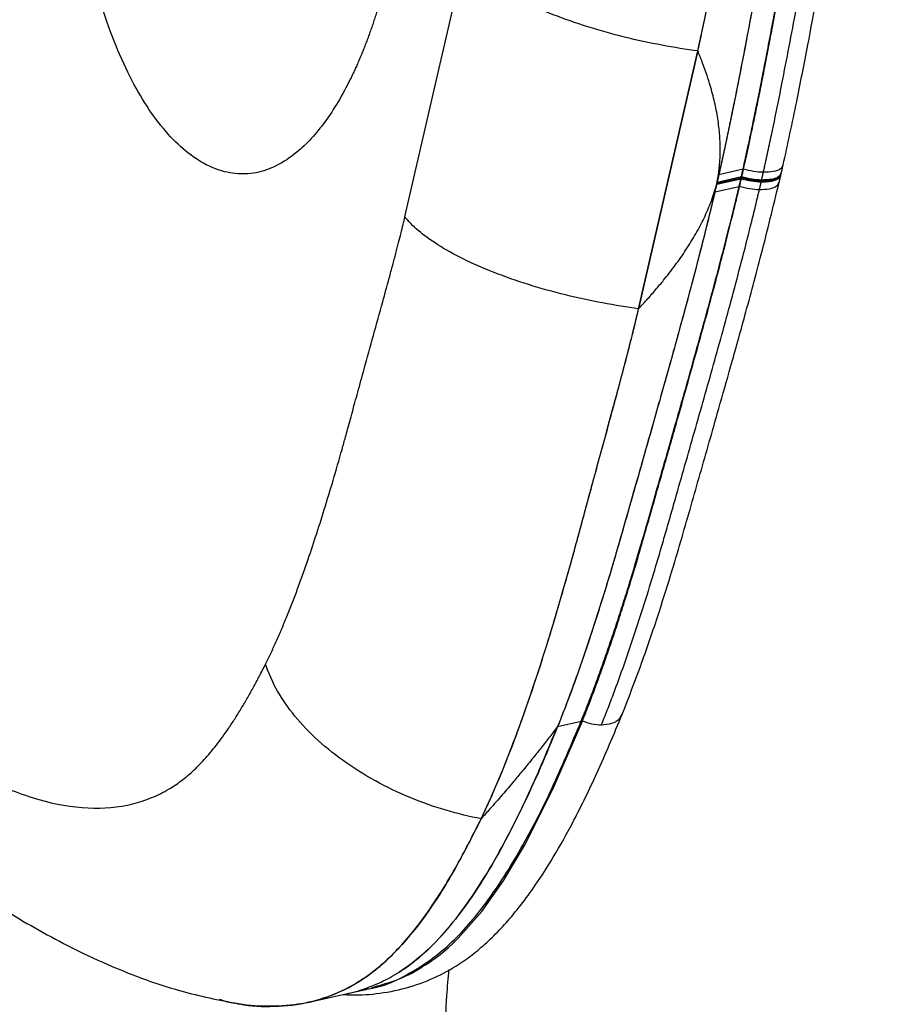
# Model space of a CAD drawing. Header units: millimetres. Extents: x 163.6 to 230.8, y 101.8 to 201.2.
# Tile 9 of 11: x 217.2 to 225, y 165.9 to 174.8. Entities that reach past the tile are written whole.
import ezdxf

# ---------------------------------------------------------------- set-up
doc = ezdxf.new("R2010")
doc.units = ezdxf.units.MM

msp = doc.modelspace()

# ---------------------------------------------------------------- linework, layer by layer
at = {"color": 7, "linetype": 'Continuous', "lineweight": 25}
for p, q in [((220.7044, 173.0029), (221.2367, 175.3209)), ((222.8068, 172.1774), (223.3392, 174.4957)), ((223.3392, 174.4957), (222.8068, 172.1774)), ((223.5133, 173.3162), (223.7316, 173.3652)), ((223.5288, 173.3855), (223.7471, 173.4344)), ((223.7316, 173.3652), (223.7316, 173.3652)), ((223.7507, 173.4325), (223.7514, 173.4354)), ((223.4927, 173.2285), (223.711, 173.2774)), ((223.5089, 173.297), (223.7272, 173.346)), ((223.5111, 173.3066), (223.7294, 173.3555)), ((223.7272, 173.346), (223.7272, 173.346)), ((222.0777, 168.4205), (222.2894, 168.468)), ((219.839, 165.9414), (220.1882, 166.0197)), ((220.1866, 166.0193), (220.3525, 166.0565)), ((220.352, 166.0594), (220.3627, 166.0606)), ((220.3541, 166.0569), (220.3684, 166.0613))]:
    msp.add_line(p, q, dxfattribs=at)
at = {"color": 7, "linetype": 'Continuous', "lineweight": 25, "flags": 128}
for points in [[(223.7147, 173.2755), (223.715, 173.2772), (223.7154, 173.2785)], [(220.8726, 166.2678), (220.8881, 166.2773), (220.9183, 166.297), (220.9468, 166.3164), (220.9735, 166.3355), (220.9985, 166.3541), (221.0217, 166.3721), (221.0925, 166.431), (221.1426, 166.4766), (221.1727, 166.5056), (221.1804, 166.5132), (221.1824, 166.5152), (221.1829, 166.5157), (221.1831, 166.5159), (221.1831, 166.5159), (221.1831, 166.516), (221.1831, 166.516), (221.1831, 166.516), (221.1831, 166.516), (221.1831, 166.516), (221.1831, 166.516), (221.3947, 166.7566), (221.5941, 167.0388), (221.7793, 167.3493), (222.0363, 167.857), (222.3009, 168.4702)]]:
    msp.add_lwpolyline(points, dxfattribs=at)
at = {"color": 7, "linetype": 'Continuous', "lineweight": 25}
for points, knots in [([(223.3392, 174.4957), (223.3507, 174.5461), (223.3574, 174.5765), (223.3724, 174.6452), (223.38, 174.6803), (223.4002, 174.7758), (223.4123, 174.8343), (223.4467, 175.0041), (223.4672, 175.1082), (223.5267, 175.4138), (223.5629, 175.6047), (223.634, 175.9788), (223.6686, 176.1617), (223.7118, 176.3874), (223.7205, 176.4324), (223.7377, 176.5218), (223.746, 176.5648), (223.7641, 176.6585), (223.7742, 176.7109), (223.7944, 176.817), (223.8043, 176.8697), (223.8938, 177.3496), (223.9711, 177.7995), (224.109, 178.767), (224.1714, 179.2903), (224.2088, 179.8678)], [0, 0, 0, 0, 0.015625, 0.015625, 0.03125, 0.03125, 0.0625, 0.0625, 0.125, 0.125, 0.25, 0.25, 0.375, 0.375, 0.40625, 0.40625, 0.4375, 0.4375, 0.46875, 0.46875, 0.5, 0.5, 0.75, 0.75, 1, 1, 1, 1]), ([(223.3392, 174.4957), (223.3435, 174.5146), (223.3523, 174.5534), (223.3656, 174.6139), (223.3795, 174.6782), (223.394, 174.7464), (223.4143, 174.844), (223.4412, 174.9768), (223.4728, 175.1365), (223.5054, 175.3043), (223.5476, 175.5238), (223.6006, 175.8029), (223.6632, 176.1329), (223.7103, 176.3796), (223.742, 176.5441), (223.758, 176.6267), (223.7739, 176.7094), (223.8053, 176.8743), (223.8518, 177.1247), (223.9107, 177.4585), (223.967, 177.7972), (224.0191, 178.1346), (224.068, 178.4792), (224.1118, 178.8219), (224.143, 179.1006), (224.1638, 179.3094), (224.1769, 179.451), (224.1888, 179.5912), (224.1995, 179.7299), (224.2057, 179.822), (224.2088, 179.8678)], [0, 0, 0, 0, 0.011113, 0.022918, 0.035417, 0.04861, 0.062501, 0.091791, 0.124989, 0.15391, 0.187489, 0.24998, 0.31247, 0.374963, 0.390308, 0.406213, 0.422025, 0.437461, 0.499942, 0.563779, 0.62496, 0.688644, 0.750143, 0.813711, 0.874924, 0.900551, 0.925862, 0.950868, 0.975577, 1, 1, 1, 1]), ([(224.4769, 178.8676), (224.4739, 178.8387), (224.4708, 178.8096), (224.4644, 178.75), (224.4611, 178.7195), (224.4544, 178.6593), (224.451, 178.6297), (224.4442, 178.5704), (224.4407, 178.5407), (224.4231, 178.3927), (224.4081, 178.2747), (224.3609, 177.922), (224.3263, 177.6887), (224.2711, 177.3417), (224.252, 177.2265), (224.213, 176.997), (224.1929, 176.8828), (224.1318, 176.541), (224.0907, 176.3134), (224.0087, 175.8582), (223.9676, 175.6306), (223.8848, 175.176), (223.843, 174.949), (223.7578, 174.4969), (223.7143, 174.2718), (223.6467, 173.9369), (223.6239, 173.826), (223.5886, 173.6594), (223.5767, 173.6037), (223.5528, 173.4937), (223.5408, 173.4392), (223.5288, 173.3855)], [0, 0, 0, 0, 0.015625, 0.015625, 0.03125, 0.03125, 0.046875, 0.046875, 0.0625, 0.0625, 0.125, 0.125, 0.25, 0.25, 0.3125, 0.3125, 0.375, 0.375, 0.5, 0.5, 0.625, 0.625, 0.75, 0.75, 0.875, 0.875, 0.9375, 0.9375, 0.96875, 0.96875, 1, 1, 1, 1]), ([(224.4769, 178.8676), (224.4738, 178.8386), (224.4677, 178.7803), (224.4582, 178.6928), (224.4482, 178.6047), (224.4378, 178.516), (224.427, 178.4269), (224.4158, 178.3372), (224.4043, 178.2469), (224.3811, 178.0713), (224.3439, 177.8075), (224.2995, 177.5183), (224.2618, 177.2858), (224.2302, 177.0967), (224.2003, 176.9246), (224.1622, 176.7108), (224.114, 176.4428), (224.0497, 176.0857), (223.9855, 175.7301), (223.9219, 175.3794), (223.8623, 175.0541), (223.7981, 174.7089), (223.7352, 174.3799), (223.6794, 174.0973), (223.6343, 173.8765), (223.599, 173.7078), (223.564, 173.5445), (223.5404, 173.438), (223.5288, 173.3855)], [0, 0, 0, 0, 0.015221, 0.030558, 0.046014, 0.06159, 0.077288, 0.093109, 0.109054, 0.125125, 0.186354, 0.249846, 0.280721, 0.312242, 0.352658, 0.374717, 0.429467, 0.499763, 0.570784, 0.624806, 0.692492, 0.749825, 0.815295, 0.874834, 0.907441, 0.939168, 0.970019, 1, 1, 1, 1]), ([(223.7471, 173.4344), (223.7542, 173.4665), (223.7698, 173.5368), (223.7948, 173.652), (223.8232, 173.7855), (223.8548, 173.9372), (223.8893, 174.1071), (223.9268, 174.2953), (223.967, 174.5022), (224.0099, 174.7277), (224.0575, 174.9828), (224.1126, 175.2824), (224.1777, 175.641), (224.2536, 176.0622), (224.3205, 176.4344), (224.3745, 176.7357), (224.4117, 176.9444), (224.4474, 177.1511), (224.4814, 177.3557), (224.5136, 177.5582), (224.5442, 177.7587), (224.5729, 177.957), (224.5998, 178.153), (224.6249, 178.3469), (224.6481, 178.5384), (224.6694, 178.7274), (224.6822, 178.8529), (224.6886, 178.9151)], [0, 0, 0, 0, 0.0183524, 0.0402071, 0.0655045, 0.0939931, 0.1257477, 0.1608051, 0.1991651, 0.2408274, 0.2857918, 0.3401613, 0.405915, 0.4830532, 0.5715758, 0.6103131, 0.6484995, 0.6861342, 0.7232175, 0.7597491, 0.7957296, 0.8311584, 0.8660341, 0.9003557, 0.934124, 0.9673834, 1, 1, 1, 1]), ([(223.7514, 173.4354), (223.7587, 173.4682), (223.7742, 173.5378), (223.7983, 173.6487), (223.8246, 173.772), (223.853, 173.9079), (223.8835, 174.0562), (223.9158, 174.2171), (223.95, 174.3907), (223.986, 174.5768), (224.0516, 174.9219), (224.1473, 175.4421), (224.2434, 175.9738), (224.3132, 176.3607), (224.3529, 176.5809), (224.3907, 176.7911), (224.4265, 176.9918), (224.4595, 177.1836), (224.4899, 177.3656), (224.5176, 177.5374), (224.5442, 177.7086), (224.5702, 177.8819), (224.5957, 178.0601), (224.6197, 178.2356), (224.6421, 178.4085), (224.6629, 178.5788), (224.6822, 178.7464), (224.694, 178.8575), (224.6998, 178.9125)], [0, 0, 0, 0, 0.0187786, 0.0398263, 0.0631339, 0.0886928, 0.1164951, 0.1465333, 0.1788009, 0.2132914, 0.2499987, 0.3700323, 0.5000084, 0.5423191, 0.5826441, 0.6210465, 0.657777, 0.6927781, 0.7257704, 0.7567706, 0.7857576, 0.8181143, 0.8498745, 0.8810455, 0.9116353, 0.9416522, 0.9711043, 1, 1, 1, 1]), ([(223.9291, 173.4043), (223.9322, 173.418), (223.9353, 173.4319), (223.9414, 173.4596), (223.9506, 173.5011), (223.9718, 173.5981), (224.0135, 173.7927), (224.048, 173.9604), (224.1157, 174.2964), (224.159, 174.5214), (224.2437, 174.9716), (224.2849, 175.197), (224.3666, 175.6471), (224.4071, 175.8723), (224.4677, 176.2093), (224.4879, 176.3217), (224.5181, 176.4905), (224.5282, 176.5468), (224.5483, 176.6595), (224.5584, 176.7157), (224.5785, 176.8288), (224.5886, 176.8858), (224.6087, 177.0005), (224.6187, 177.0584), (224.6384, 177.1743), (224.6481, 177.2321), (224.6673, 177.3484), (224.6767, 177.4067), (224.7232, 177.6989), (224.758, 177.9348), (224.8057, 178.2925), (224.8208, 178.4124), (224.8422, 178.5933), (224.8525, 178.684), (224.8624, 178.7751), (224.8688, 178.836), (224.872, 178.8666), (224.8751, 178.8969)], [0, 0, 0, 0, 0.007813, 0.007813, 0.015625, 0.03125, 0.0625, 0.125, 0.125, 0.25, 0.25, 0.375, 0.375, 0.5, 0.5, 0.5625, 0.5625, 0.59375, 0.59375, 0.625, 0.625, 0.65625, 0.65625, 0.6875, 0.6875, 0.71875, 0.71875, 0.75, 0.75, 0.875, 0.875, 0.9375, 0.9375, 0.96875, 0.984375, 0.984375, 1, 1, 1, 1]), ([(224.1065, 173.4674), (224.1479, 173.6583), (224.2253, 174.0155), (224.325, 174.5252), (224.4074, 174.9632), (224.4744, 175.3283), (224.5288, 175.6286), (224.5794, 175.9093), (224.6352, 176.22), (224.7036, 176.6015), (224.7857, 177.0584), (224.875, 177.5971), (224.9674, 178.2212), (225.0176, 178.6712), (225.0442, 178.9094)], [0, 0, 0, 0, 0.109248, 0.204429, 0.285726, 0.35323, 0.406985, 0.452042, 0.50863, 0.578906, 0.663066, 0.761501, 0.873705, 1, 1, 1, 1]), ([(220.5658, 175.2762), (220.5617, 175.2584), (220.5534, 175.2227), (220.5405, 175.1699), (220.5274, 175.1176), (220.5139, 175.066), (220.5001, 175.0151), (220.4859, 174.9647), (220.4714, 174.915), (220.4566, 174.8659), (220.4415, 174.8175), (220.426, 174.7697), (220.4102, 174.7225), (220.3941, 174.6759), (220.3776, 174.63), (220.3608, 174.5847), (220.3437, 174.54), (220.3262, 174.496), (220.3085, 174.4526), (220.2903, 174.4098), (220.2719, 174.3676), (220.2531, 174.3261), (220.234, 174.2852), (220.1856, 174.1851), (220.1051, 174.0354), (219.9871, 173.8557), (219.8626, 173.7035), (219.7177, 173.566), (219.5521, 173.4559), (219.3655, 173.3916), (219.1761, 173.3842), (218.9862, 173.4312), (218.7989, 173.5346), (218.6174, 173.6925), (218.444, 173.8997), (218.2825, 174.1552), (218.136, 174.4545), (218.0062, 174.7906), (217.8971, 175.1594), (217.8182, 175.5215), (217.7638, 175.8644), (217.7297, 176.1802), (217.711, 176.5006), (217.7087, 176.755), (217.713, 176.941), (217.7178, 177.0583), (217.7246, 177.1745), (217.7336, 177.2897), (217.7446, 177.4038), (217.7578, 177.517), (217.773, 177.6291), (217.7903, 177.7401), (217.8098, 177.8502), (217.8312, 177.9593), (217.8472, 178.0308), (217.8552, 178.0666)], [0, 0, 0, 0, 0.00584, 0.011661, 0.017464, 0.023253, 0.029027, 0.034789, 0.040541, 0.046284, 0.052021, 0.057752, 0.063481, 0.069208, 0.074935, 0.080664, 0.086397, 0.092136, 0.097882, 0.103637, 0.109403, 0.115182, 0.120975, 0.126784, 0.158507, 0.18983, 0.221049, 0.252456, 0.294157, 0.335323, 0.376667, 0.417931, 0.458757, 0.499892, 0.541041, 0.581873, 0.623154, 0.6646, 0.705792, 0.747485, 0.778995, 0.810253, 0.841569, 0.873243, 0.884859, 0.896414, 0.907923, 0.919398, 0.930855, 0.942307, 0.953769, 0.965256, 0.97678, 0.988357, 1, 1, 1, 1]), ([(223.3392, 174.4957), (223.2345, 174.5096), (223.1259, 174.5268), (222.905, 174.5682), (222.7926, 174.5924), (222.569, 174.6477), (222.4577, 174.6786), (222.2418, 174.7463), (222.1372, 174.783), (221.9397, 174.8605), (221.8469, 174.9013), (221.6771, 174.985), (221.6002, 175.0279), (221.4646, 175.1136), (221.406, 175.1565), (221.3075, 175.2404), (221.2677, 175.2815), (221.2367, 175.3209)], [0, 0, 0, 0, 0.125, 0.125, 0.25, 0.25, 0.375, 0.375, 0.5, 0.5, 0.625, 0.625, 0.75, 0.75, 0.875, 0.875, 1, 1, 1, 1]), ([(206.9259, 174.6243), (206.9779, 174.5952), (207.0837, 174.536), (207.2443, 174.445), (207.4095, 174.3504), (207.5793, 174.2521), (207.7537, 174.1502), (207.9325, 174.0446), (208.1156, 173.9354), (208.303, 173.8224), (208.4945, 173.7056), (208.6901, 173.5851), (208.9539, 173.4209), (209.3343, 173.1803), (209.8246, 172.8632), (210.3057, 172.5446), (210.9269, 172.1253), (211.6309, 171.639), (212.486, 171.0328), (213.2798, 170.4613), (214.073, 169.8847), (214.8208, 169.3413), (215.3956, 168.9264), (215.7909, 168.6458), (216.0242, 168.4846), (216.2907, 168.3074), (216.5882, 168.1249), (216.9793, 167.917), (217.4003, 167.7506), (217.8459, 167.6701), (218.1827, 167.6981), (218.4234, 167.7754), (218.5678, 167.8467), (218.6912, 167.9293), (218.7966, 168.0174), (218.8834, 168.105), (218.9534, 168.1852), (219.0081, 168.2529), (219.0629, 168.3259), (219.1179, 168.4041), (219.1731, 168.4875), (219.2284, 168.5762), (219.2839, 168.67), (219.3395, 168.7692), (219.3954, 168.8734), (219.4322, 168.946), (219.4508, 168.9827)], [0, 0, 0, 0, 0.0095238, 0.019385, 0.0295838, 0.0401205, 0.0509955, 0.0622092, 0.0737621, 0.0856546, 0.0978875, 0.1104614, 0.123377, 0.1490815, 0.1850646, 0.2211002, 0.246821, 0.3134007, 0.37026, 0.4343869, 0.4936082, 0.5570677, 0.6171872, 0.6397352, 0.6602987, 0.6788667, 0.7109129, 0.7406936, 0.7859765, 0.8279543, 0.8670694, 0.8838229, 0.8997779, 0.9110262, 0.9221963, 0.9333318, 0.9394183, 0.9456195, 0.9519412, 0.958389, 0.9649683, 0.9716839, 0.9785406, 0.9855428, 0.9926946, 1, 1, 1, 1]), ([(223.511, 173.3066), (223.5135, 173.3193), (223.5184, 173.3446), (223.5244, 173.3824), (223.5296, 173.4196), (223.5351, 173.4691), (223.5397, 173.5316), (223.5422, 173.6313), (223.5366, 173.7574), (223.5175, 173.9065), (223.4867, 174.0565), (223.4511, 174.1867), (223.4141, 174.3004), (223.379, 174.3976), (223.3526, 174.4626), (223.3392, 174.4957)], [0, 0, 0, 0, 0.030565, 0.060694, 0.090404, 0.119712, 0.179388, 0.240336, 0.360449, 0.486545, 0.610011, 0.740277, 0.823399, 0.909951, 1, 1, 1, 1]), ([(224.0911, 173.3985), (224.0937, 173.4101), (224.0988, 173.433), (224.1039, 173.456), (224.1065, 173.4674)], [0, 0, 0, 0, 0.5022143, 1, 1, 1, 1]), ([(207.2816, 173.3892), (207.6543, 173.1769), (208.375, 172.7664), (209.3747, 172.1496), (210.2763, 171.5694), (211.0833, 171.0299), (211.8019, 170.5363), (212.4266, 170.0983), (212.9652, 169.7153), (213.4253, 169.385), (213.8342, 169.0896), (214.212, 168.8157), (214.6093, 168.527), (215.0303, 168.2209), (215.473, 167.8999), (215.8962, 167.5944), (216.2866, 167.3143), (216.595, 167.0997), (216.8329, 166.9413), (217.0365, 166.8107), (217.2816, 166.6618), (217.5515, 166.5104), (217.8675, 166.3504), (218.2352, 166.1906), (218.6774, 166.0348), (218.9993, 165.9683), (219.1714, 165.9328)], [0, 0, 0, 0, 0.081107, 0.156861, 0.227275, 0.292334, 0.351919, 0.405922, 0.451714, 0.49252, 0.528393, 0.562384, 0.596163, 0.638863, 0.681238, 0.723189, 0.762533, 0.79659, 0.813036, 0.830901, 0.852224, 0.877216, 0.900775, 0.928899, 0.961959, 1, 1, 1, 1]), ([(223.9136, 173.3348), (223.8861, 173.3354), (223.8561, 173.3382), (223.7952, 173.3479), (223.7644, 173.3548), (223.7352, 173.3631)], [0, 0, 0, 0, 0.5, 0.5, 1, 1, 1, 1]), ([(223.9291, 173.4043), (223.9017, 173.405), (223.8717, 173.4078), (223.8108, 173.4174), (223.7799, 173.4243), (223.7507, 173.4325)], [0, 0, 0, 0, 0.5, 0.5, 1, 1, 1, 1]), ([(223.9136, 173.3348), (223.9138, 173.3357), (223.914, 173.3367), (223.9144, 173.3385), (223.9145, 173.3391), (223.915, 173.3413), (223.916, 173.3456), (223.9182, 173.3556), (223.9202, 173.3642), (223.924, 173.3814), (223.9265, 173.3927), (223.9291, 173.4043)], [0, 0, 0, 0, 0.03125, 0.03125, 0.0625, 0.0625, 0.125, 0.25, 0.5, 0.5, 1, 1, 1, 1]), ([(224.0712, 173.3137), (224.0739, 173.325), (224.0792, 173.3477), (224.0846, 173.3705), (224.0873, 173.3819)], [0, 0, 0, 0, 0.497713, 1, 1, 1, 1]), ([(222.2894, 168.468), (222.2984, 168.4902), (222.3168, 168.5355), (222.3444, 168.6054), (222.3725, 168.6778), (222.4007, 168.752), (222.4288, 168.8275), (222.4569, 168.9042), (222.485, 168.9824), (222.5131, 169.0621), (222.5412, 169.1434), (222.5694, 169.2262), (222.5976, 169.3106), (222.6258, 169.3965), (222.6541, 169.484), (222.6823, 169.5729), (222.7106, 169.6634), (222.7413, 169.7629), (222.7785, 169.8861), (222.8265, 170.0481), (222.8866, 170.2572), (222.9595, 170.5119), (223.0453, 170.8121), (223.1248, 171.0909), (223.1936, 171.3331), (223.2475, 171.5236), (223.3012, 171.7145), (223.3546, 171.9059), (223.4077, 172.098), (223.4602, 172.2912), (223.5121, 172.4854), (223.5633, 172.6809), (223.6136, 172.878), (223.663, 173.0766), (223.695, 173.2105), (223.711, 173.2774)], [0, 0, 0, 0, 0.015919, 0.032329, 0.049278, 0.066463, 0.083682, 0.101031, 0.118578, 0.136329, 0.154282, 0.172439, 0.190797, 0.209358, 0.228122, 0.247087, 0.266254, 0.285624, 0.309947, 0.343589, 0.386551, 0.438831, 0.500431, 0.571349, 0.610318, 0.649286, 0.688254, 0.727222, 0.76619, 0.805159, 0.844127, 0.883096, 0.922064, 0.961036, 1, 1, 1, 1]), ([(222.302, 168.4729), (222.3106, 168.4945), (222.3281, 168.5381), (222.3541, 168.6047), (222.3802, 168.6727), (222.4064, 168.7423), (222.4328, 168.8135), (222.4592, 168.8863), (222.4858, 168.9606), (222.5125, 169.0365), (222.5392, 169.114), (222.566, 169.193), (222.593, 169.2737), (222.6315, 169.391), (222.6829, 169.5516), (222.7482, 169.7628), (222.8173, 169.9943), (222.8896, 170.2461), (222.9663, 170.5152), (223.0588, 170.8398), (223.1642, 171.2103), (223.2792, 171.6171), (223.3796, 171.9776), (223.4639, 172.2869), (223.5308, 172.5389), (223.589, 172.7635), (223.6384, 172.9599), (223.6794, 173.1273), (223.7037, 173.2295), (223.7147, 173.2755)], [0, 0, 0, 0, 0.0155094, 0.0312097, 0.0471111, 0.0632245, 0.0795606, 0.0961191, 0.1128943, 0.1298799, 0.147079, 0.1644964, 0.1821332, 0.1999906, 0.2409381, 0.2856271, 0.3340793, 0.3859955, 0.4411589, 0.5000039, 0.5860042, 0.6693175, 0.7500228, 0.8064554, 0.8570193, 0.9017034, 0.94045, 0.9732254, 1, 1, 1, 1]), ([(222.6583, 168.529), (222.7216, 168.6915), (222.838, 168.9906), (222.9856, 169.4302), (223.1017, 169.8), (223.196, 170.1183), (223.2793, 170.4091), (223.361, 170.6946), (223.4441, 170.9852), (223.5354, 171.3055), (223.6426, 171.6834), (223.7708, 172.1432), (223.9191, 172.691), (224.0182, 173.0965), (224.0712, 173.3137)], [0, 0, 0, 0, 0.114256, 0.210259, 0.288494, 0.350658, 0.409594, 0.468527, 0.527542, 0.589578, 0.666923, 0.761054, 0.872033, 1, 1, 1, 1]), ([(222.8068, 172.1774), (222.8209, 172.1927), (222.849, 172.2229), (222.89, 172.2683), (222.9298, 172.3132), (222.9681, 172.3577), (223.0051, 172.4017), (223.0666, 172.477), (223.1484, 172.5832), (223.2459, 172.7243), (223.3319, 172.866), (223.3943, 172.9874), (223.437, 173.0845), (223.4656, 173.158), (223.4907, 173.2319), (223.5042, 173.2816), (223.511, 173.3066)], [0, 0, 0, 0, 0.045428, 0.089988, 0.133688, 0.176535, 0.218539, 0.259709, 0.389925, 0.513256, 0.639244, 0.759379, 0.820327, 0.880104, 0.939907, 1, 1, 1, 1]), ([(223.8928, 173.2463), (223.8653, 173.2469), (223.8353, 173.2497), (223.7745, 173.2597), (223.7437, 173.2669), (223.7147, 173.2755)], [0, 0, 0, 0, 0.5, 0.5, 1, 1, 1, 1]), ([(223.909, 173.3151), (223.8815, 173.3158), (223.8516, 173.3186), (223.7907, 173.3285), (223.7599, 173.3356), (223.7308, 173.3442)], [0, 0, 0, 0, 0.5, 0.5, 1, 1, 1, 1]), ([(223.9113, 173.3249), (223.8838, 173.3256), (223.8539, 173.3284), (223.793, 173.3382), (223.7622, 173.3452), (223.733, 173.3536)], [0, 0, 0, 0, 0.5, 0.5, 1, 1, 1, 1]), ([(223.8928, 173.2463), (223.8955, 173.2577), (223.8981, 173.269), (223.9021, 173.286), (223.9041, 173.2945), (223.9065, 173.3044), (223.9075, 173.3086), (223.9082, 173.3115), (223.9086, 173.3133), (223.909, 173.3151)], [0, 0, 0, 0, 0.5, 0.5, 0.75, 0.875, 0.9375, 0.9375, 1, 1, 1, 1]), ([(223.909, 173.3151), (223.9094, 173.3167), (223.9098, 173.3185), (223.9104, 173.3208), (223.9105, 173.3214), (223.9109, 173.323), (223.9111, 173.324), (223.9113, 173.3249)], [0, 0, 0, 0, 0.5, 0.5, 0.75, 0.75, 1, 1, 1, 1]), ([(223.9113, 173.3249), (223.9115, 173.3258), (223.9117, 173.3268), (223.9121, 173.3284), (223.9123, 173.3291), (223.9128, 173.3312), (223.9132, 173.3331), (223.9136, 173.3348)], [0, 0, 0, 0, 0.25, 0.25, 0.5, 0.5, 1, 1, 1, 1]), ([(223.4928, 173.2285), (223.4865, 173.202), (223.4802, 173.1754), (223.4674, 173.1217), (223.4608, 173.0946), (223.4413, 173.0139), (223.4282, 172.9609), (223.3887, 172.8017), (223.3619, 172.6963), (223.2803, 172.382), (223.2246, 172.1749), (223.1115, 171.7637), (223.0542, 171.5596), (222.9391, 171.1523), (222.8813, 170.9491), (222.7655, 170.5428), (222.7077, 170.3397), (222.6204, 170.0357), (222.5912, 169.9347), (222.5316, 169.7349), (222.5014, 169.6358), (222.4094, 169.3416), (222.3462, 169.1494), (222.2645, 168.916), (222.248, 168.8697), (222.2147, 168.7777), (222.198, 168.7321), (222.1637, 168.6406), (222.1462, 168.5946), (222.1117, 168.5056), (222.0947, 168.4627), (222.0777, 168.4205)], [0, 0, 0, 0, 0.015625, 0.015625, 0.03125, 0.03125, 0.0625, 0.0625, 0.125, 0.125, 0.25, 0.25, 0.375, 0.375, 0.5, 0.5, 0.625, 0.625, 0.6875, 0.6875, 0.75, 0.75, 0.875, 0.875, 0.90625, 0.90625, 0.9375, 0.9375, 0.96875, 0.96875, 1, 1, 1, 1]), ([(223.4928, 173.2285), (223.4858, 173.1992), (223.4718, 173.1401), (223.4503, 173.0512), (223.4283, 172.9612), (223.4057, 172.8702), (223.3825, 172.778), (223.3588, 172.6847), (223.3169, 172.5224), (223.2536, 172.2827), (223.1717, 171.9816), (223.0849, 171.6691), (223.0027, 171.3768), (222.9136, 171.063), (222.8232, 170.7452), (222.7323, 170.4266), (222.6591, 170.1701), (222.6044, 169.9803), (222.5453, 169.7797), (222.4701, 169.5332), (222.3769, 169.2427), (222.2963, 169.0054), (222.2305, 168.8206), (222.1798, 168.6829), (222.1291, 168.5494), (222.0947, 168.4632), (222.0777, 168.4205)], [0, 0, 0, 0, 0.0170254, 0.034332, 0.0519208, 0.0697928, 0.087949, 0.1063904, 0.1251177, 0.1846298, 0.2501849, 0.307493, 0.3752788, 0.4293314, 0.5003717, 0.5707685, 0.6254651, 0.6583044, 0.6879836, 0.7503999, 0.8138546, 0.8750721, 0.9070331, 0.9385, 0.9694849, 1, 1, 1, 1]), ([(222.4711, 168.4329), (222.48, 168.455), (222.4891, 168.4776), (222.5069, 168.5225), (222.5336, 168.5902), (222.5599, 168.6587), (222.6118, 168.7968), (222.6457, 168.8902), (222.7455, 169.1741), (222.8094, 169.3682), (222.9023, 169.6648), (222.9328, 169.7645), (222.9703, 169.8903), (222.9778, 169.9157), (222.9928, 169.9663), (223.0002, 169.9916), (223.0223, 170.0674), (223.0369, 170.118), (223.0658, 170.2185), (223.0802, 170.2686), (223.109, 170.3689), (223.1233, 170.419), (223.1664, 170.5695), (223.1951, 170.6698), (223.281, 170.9706), (223.3384, 171.1716), (223.4527, 171.5749), (223.5098, 171.7777), (223.6227, 172.1874), (223.6786, 172.3944), (223.7606, 172.7098), (223.7876, 172.8157), (223.8275, 172.9761), (223.8473, 173.0566), (223.8702, 173.1512), (223.8799, 173.1919), (223.8863, 173.2191), (223.8896, 173.2328), (223.8928, 173.2463)], [0, 0, 0, 0, 0.015625, 0.015625, 0.03125, 0.0625, 0.0625, 0.125, 0.125, 0.25, 0.25, 0.3125, 0.3125, 0.328125, 0.328125, 0.34375, 0.34375, 0.375, 0.375, 0.40625, 0.40625, 0.4375, 0.4375, 0.5, 0.5, 0.625, 0.625, 0.75, 0.75, 0.875, 0.875, 0.9375, 0.9375, 0.96875, 0.984375, 0.992187, 0.992187, 1, 1, 1, 1]), ([(219.4508, 168.9827), (219.4585, 168.9983), (219.4741, 169.0296), (219.4972, 169.0779), (219.5204, 169.1276), (219.5436, 169.1786), (219.5668, 169.231), (219.5901, 169.2848), (219.6134, 169.34), (219.6367, 169.3966), (219.6601, 169.4545), (219.6835, 169.5139), (219.7069, 169.5746), (219.7304, 169.6367), (219.7539, 169.7002), (219.7774, 169.7651), (219.801, 169.8313), (219.8428, 169.9511), (219.9029, 170.1303), (219.9807, 170.3757), (220.0598, 170.6379), (220.1227, 170.8563), (220.1721, 171.0337), (220.2107, 171.1745), (220.2475, 171.3089), (220.2906, 171.4662), (220.3461, 171.667), (220.4211, 171.9374), (220.4965, 172.2097), (220.5543, 172.4204), (220.5936, 172.5661), (220.6217, 172.6724), (220.6469, 172.7688), (220.6689, 172.8554), (220.6878, 172.9322), (220.6991, 172.9805), (220.7044, 173.0029)], [0, 0, 0, 0, 0.014431, 0.029048, 0.043856, 0.058856, 0.074053, 0.089447, 0.105043, 0.120842, 0.136846, 0.153059, 0.169482, 0.186118, 0.202968, 0.220034, 0.237319, 0.254824, 0.313014, 0.374165, 0.438325, 0.505535, 0.532107, 0.565303, 0.605809, 0.627809, 0.677307, 0.749204, 0.821069, 0.87191, 0.899334, 0.924325, 0.946883, 0.967013, 0.984716, 1, 1, 1, 1]), ([(222.8068, 172.1774), (222.7021, 172.1912), (222.5935, 172.2085), (222.3726, 172.2499), (222.2602, 172.2742), (222.0366, 172.3294), (221.9254, 172.3604), (221.7095, 172.4281), (221.6048, 172.4649), (221.4074, 172.5424), (221.3145, 172.5832), (221.1448, 172.6669), (221.0678, 172.7098), (220.9323, 172.7956), (220.8736, 172.8385), (220.7751, 172.9224), (220.7353, 172.9634), (220.7044, 173.0029)], [0, 0, 0, 0, 0.125, 0.125, 0.25, 0.25, 0.375, 0.375, 0.5, 0.5, 0.625, 0.625, 0.75, 0.75, 0.875, 0.875, 1, 1, 1, 1]), ([(221.3895, 167.5911), (221.571, 167.9671), (221.7204, 168.3659), (221.985, 169.151), (222.1013, 169.5443), (222.2218, 169.9788), (222.235, 170.0267), (222.2615, 170.1237), (222.2745, 170.1718), (222.2977, 170.2582), (222.3084, 170.2977), (222.3306, 170.3799), (222.3418, 170.4212), (222.3979, 170.6281), (222.4435, 170.795), (222.5368, 171.1365), (222.5844, 171.3106), (222.6599, 171.5926), (222.6854, 171.6887), (222.7267, 171.8492), (222.7415, 171.9073), (222.7714, 172.0279), (222.7852, 172.0834), (222.8068, 172.1774)], [0, 0, 0, 0, 0.25, 0.25, 0.5, 0.5, 0.53125, 0.53125, 0.5625, 0.5625, 0.59375, 0.59375, 0.625, 0.625, 0.75, 0.75, 0.875, 0.875, 0.9375, 0.9375, 0.96875, 0.96875, 1, 1, 1, 1]), ([(221.3895, 167.5911), (221.3974, 167.6077), (221.4134, 167.6409), (221.4372, 167.6919), (221.4609, 167.7437), (221.4846, 167.7966), (221.5083, 167.8505), (221.5319, 167.9053), (221.5555, 167.9612), (221.579, 168.018), (221.6281, 168.1388), (221.7024, 168.3309), (221.7985, 168.5974), (221.8924, 168.8752), (221.9824, 169.1567), (222.0709, 169.4482), (222.1566, 169.7437), (222.2197, 169.9705), (222.2609, 170.1216), (222.2816, 170.1984), (222.302, 170.2744), (222.343, 170.4259), (222.4043, 170.6516), (222.4868, 170.9533), (222.5565, 171.2085), (222.6111, 171.4102), (222.6526, 171.5652), (222.6919, 171.714), (222.728, 171.8537), (222.7582, 171.9742), (222.7837, 172.0784), (222.7993, 172.1455), (222.8068, 172.1774)], [0, 0, 0, 0, 0.013534, 0.027155, 0.040865, 0.054666, 0.068561, 0.08255, 0.096635, 0.110817, 0.1251, 0.18611, 0.249483, 0.310671, 0.374046, 0.435265, 0.499165, 0.561766, 0.577321, 0.593068, 0.609358, 0.624371, 0.686974, 0.749575, 0.812175, 0.845808, 0.874767, 0.908016, 0.937354, 0.960176, 0.981055, 1, 1, 1, 1]), ([(221.3895, 167.5911), (221.287, 167.6104), (221.1813, 167.6358), (220.9674, 167.6991), (220.8592, 167.7372), (220.6454, 167.8258), (220.5397, 167.8763), (220.3363, 167.9883), (220.2386, 168.0497), (220.0561, 168.1807), (219.9714, 168.2503), (219.8185, 168.394), (219.7504, 168.4682), (219.6329, 168.6175), (219.5835, 168.6925), (219.5034, 168.8401), (219.4728, 168.9127), (219.4508, 168.9827)], [0, 0, 0, 0, 0.125, 0.125, 0.25, 0.25, 0.375, 0.375, 0.5, 0.5, 0.625, 0.625, 0.75, 0.75, 0.875, 0.875, 1, 1, 1, 1]), ([(220.1509, 166.0113), (220.1762, 166.0096), (220.2848, 166.0023), (220.4835, 166.0181), (220.7423, 166.0703), (220.9889, 166.1646), (221.1944, 166.2816), (221.3572, 166.403), (221.4901, 166.5221), (221.6191, 166.6574), (221.7491, 166.8142), (221.89, 167.0079), (222.0507, 167.2592), (222.2367, 167.5932), (222.4448, 168.0186), (222.5838, 168.3508), (222.6582, 168.5288)], [0, 0, 0, 0, 0.025419, 0.109111, 0.199328, 0.283017, 0.358305, 0.409782, 0.458355, 0.5085, 0.561846, 0.618379, 0.690579, 0.778111, 0.881124, 1, 1, 1, 1]), ([(220.1881, 166.02), (220.1915, 166.0207), (220.2246, 166.027), (220.3186, 166.0536), (220.4638, 166.1062), (220.634, 166.1963), (220.7975, 166.3103), (220.9761, 166.4714), (221.1661, 166.6889), (221.3658, 166.9715), (221.5864, 167.3431), (221.8272, 167.8199), (221.9931, 168.2176), (222.0777, 168.4205)], [0, 0, 0, 0, 0.004678, 0.044647, 0.128637, 0.204768, 0.284184, 0.363399, 0.468401, 0.574686, 0.68251, 0.838051, 1, 1, 1, 1]), ([(222.0777, 168.4205), (221.9753, 168.1662), (221.8697, 167.923), (221.6497, 167.4661), (221.5353, 167.2524), (221.3847, 167.0092), (221.3542, 166.9617), (221.2923, 166.8695), (221.2609, 166.8246), (221.166, 166.6953), (221.1019, 166.6158), (220.9714, 166.4713), (220.9051, 166.4062), (220.77, 166.2915), (220.7012, 166.2418), (220.6311, 166.1991)], [0, 0, 0, 0, 0.25, 0.25, 0.5, 0.5, 0.5625, 0.5625, 0.625, 0.625, 0.75, 0.75, 0.875, 0.875, 1, 1, 1, 1]), ([(222.0777, 168.4205), (222.0541, 168.3897), (222.0052, 168.3258), (221.9282, 168.2276), (221.8451, 168.1234), (221.763, 168.0229), (221.6743, 167.9164), (221.5785, 167.8041), (221.4802, 167.6917), (221.416, 167.6206), (221.3895, 167.5911)], [0, 0, 0, 0, 0.107501, 0.222947, 0.346331, 0.477636, 0.583423, 0.731884, 0.888997, 1, 1, 1, 1]), ([(222.4711, 168.4329), (222.4441, 168.4329), (222.4152, 168.4361), (222.3572, 168.4488), (222.3281, 168.4583), (222.3009, 168.4702)], [0, 0, 0, 0, 0.5, 0.5, 1, 1, 1, 1]), ([(221.3895, 167.5911), (221.3015, 167.4174), (221.1281, 167.075), (220.8925, 166.7181), (220.6975, 166.4769), (220.5471, 166.3213), (220.3905, 166.1904), (220.1992, 166.0671), (219.9714, 165.9687), (219.7043, 165.9091), (219.425, 165.8997), (219.1989, 165.9207), (219.0655, 165.9562), (219.0319, 165.9652)], [0, 0, 0, 0, 0.135351, 0.266868, 0.333334, 0.399581, 0.464428, 0.533582, 0.638117, 0.741315, 0.850617, 0.962374, 1, 1, 1, 1]), ([(219.1696, 165.9359), (219.1849, 165.9324), (219.3064, 165.9044), (219.5335, 165.8978), (219.8366, 165.9293), (220.13, 166.0282), (220.4141, 166.1965), (220.6924, 166.4592), (220.9508, 166.7995), (221.1822, 167.1775), (221.3219, 167.4563), (221.3895, 167.5911)], [0, 0, 0, 0, 0.018086, 0.144207, 0.276141, 0.392191, 0.516364, 0.647118, 0.772259, 0.889954, 1, 1, 1, 1]), ([(220.4041, 166.0724), (220.475, 166.0927), (220.628, 166.1364), (220.7839, 166.2065), (220.8664, 166.2649), (220.8717, 166.2687)], [0, 0, 0, 0, 0.446172, 0.964171, 1, 1, 1, 1]), ([(221.1714, 164.7221), (221.157, 164.7901), (221.1187, 164.9707), (221.0924, 165.2144), (221.0768, 165.4495), (221.0702, 165.6873), (221.0736, 165.9508), (221.0947, 166.1573), (221.1028, 166.2364)], [0, 0, 0, 0, 0.14579, 0.386652, 0.49353, 0.613642, 0.852158, 1, 1, 1, 1])]:
    msp.add_open_spline(points, degree=3, knots=knots, dxfattribs=at)
at = {"color": 8, "linetype": 'Continuous', "lineweight": 25}
for points, knots in [([(224.1031, 173.4684), (224.0988, 173.4567), (224.0893, 173.4308), (224.0253, 173.4071), (223.9604, 173.4052), (223.9291, 173.4043)], [0, 0, 0, 0, 0.297069, 0.661602, 1, 1, 1, 1]), ([(224.0837, 173.3829), (224.0793, 173.3708), (224.0695, 173.3436), (224.0053, 173.3185), (223.9403, 173.3162), (223.909, 173.3151)], [0, 0, 0, 0, 0.2941366, 0.6601903, 1, 1, 1, 1]), ([(224.0856, 173.391), (224.0813, 173.3792), (224.0716, 173.3526), (224.0075, 173.3281), (223.9426, 173.3259), (223.9113, 173.3249)], [0, 0, 0, 0, 0.294604, 0.660415, 1, 1, 1, 1]), ([(224.0877, 173.3995), (224.0834, 173.3878), (224.0738, 173.3616), (224.0097, 173.3377), (223.9448, 173.3357), (223.9136, 173.3348)], [0, 0, 0, 0, 0.2964049, 0.6612823, 1, 1, 1, 1]), ([(224.0676, 173.3148), (224.0632, 173.3026), (224.0534, 173.2751), (223.9891, 173.2498), (223.9241, 173.2474), (223.8928, 173.2463)], [0, 0, 0, 0, 0.293968, 0.660109, 1, 1, 1, 1]), ([(222.653, 168.5313), (222.6481, 168.5174), (222.6347, 168.4797), (222.5691, 168.4419), (222.5029, 168.4358), (222.4711, 168.4329)], [0, 0, 0, 0, 0.231727, 0.630306, 1, 1, 1, 1]), ([(220.3627, 166.0606), (220.3679, 166.0612), (220.5002, 166.0765), (220.7509, 166.1915), (221.1104, 166.4406), (221.4438, 166.8274), (221.7498, 167.3081), (222.032, 167.8573), (222.2037, 168.2646), (222.2894, 168.468)], [0, 0, 0, 0, 0.0068335, 0.1735303, 0.3400015, 0.5068741, 0.6728256, 0.8366201, 1, 1, 1, 1])]:
    msp.add_open_spline(points, degree=3, knots=knots, dxfattribs=at)
at = {"color": 7, "linetype": 'Continuous', "lineweight": 25}
for points in [[(223.5288, 173.3855), (223.5236, 173.3624), (223.5185, 173.3393), (223.5133, 173.3162)], [(223.5288, 173.3855), (223.5233, 173.3621), (223.5181, 173.339), (223.5133, 173.3162)], [(223.5133, 173.3162), (223.5185, 173.3393), (223.5237, 173.3624), (223.5288, 173.3855)], [(223.7294, 173.3555), (223.7301, 173.3587), (223.7309, 173.362), (223.7316, 173.3652)], [(223.7316, 173.3652), (223.7367, 173.3882), (223.7419, 173.4113), (223.7471, 173.4344)], [(223.7359, 173.3661), (223.7345, 173.3658), (223.733, 173.3655), (223.7316, 173.3652)], [(223.7337, 173.3565), (223.7342, 173.3587), (223.7347, 173.3609), (223.7352, 173.3631)], [(223.7352, 173.3631), (223.7354, 173.3641), (223.7357, 173.3651), (223.7359, 173.3661)], [(223.7359, 173.3661), (223.7409, 173.3883), (223.7458, 173.4104), (223.7507, 173.4325)], [(223.7514, 173.4354), (223.75, 173.4351), (223.7485, 173.4348), (223.7471, 173.4344)], [(223.5089, 173.297), (223.5035, 173.2742), (223.4981, 173.2513), (223.4927, 173.2285)], [(223.5089, 173.297), (223.5032, 173.2743), (223.4978, 173.2514), (223.4928, 173.2285)], [(223.4928, 173.2285), (223.4982, 173.2513), (223.5035, 173.2742), (223.5089, 173.297)], [(223.5111, 173.3066), (223.5104, 173.3034), (223.5096, 173.3002), (223.5089, 173.297)], [(223.5089, 173.297), (223.5096, 173.3002), (223.5103, 173.3034), (223.511, 173.3066)], [(223.511, 173.3066), (223.5118, 173.3098), (223.5126, 173.313), (223.5133, 173.3162)], [(223.5133, 173.3162), (223.5126, 173.313), (223.5118, 173.3098), (223.5111, 173.3066)], [(223.711, 173.2774), (223.7164, 173.3003), (223.7218, 173.3231), (223.7272, 173.346)], [(223.711, 173.2774), (223.7125, 173.2778), (223.7139, 173.2781), (223.7154, 173.2785)], [(223.7154, 173.2785), (223.7205, 173.3004), (223.7257, 173.3223), (223.7308, 173.3442)], [(223.7272, 173.346), (223.7279, 173.3491), (223.7287, 173.3523), (223.7294, 173.3555)], [(223.7272, 173.346), (223.7286, 173.3463), (223.7301, 173.3466), (223.7315, 173.347)], [(223.7294, 173.3555), (223.7309, 173.3559), (223.7323, 173.3562), (223.7337, 173.3565)], [(223.7308, 173.3442), (223.7311, 173.3451), (223.7313, 173.3461), (223.7315, 173.347)], [(223.7315, 173.347), (223.732, 173.3492), (223.7325, 173.3514), (223.733, 173.3536)], [(223.733, 173.3536), (223.7333, 173.3546), (223.7335, 173.3556), (223.7337, 173.3565)], [(222.2894, 168.468), (222.2937, 168.4695), (222.2979, 168.4711), (222.302, 168.4729)], [(222.3009, 168.4702), (222.3012, 168.4711), (222.3016, 168.472), (222.302, 168.4729)]]:
    msp.add_open_spline(points, degree=3, dxfattribs=at)

doc.saveas('drawing.dxf')
